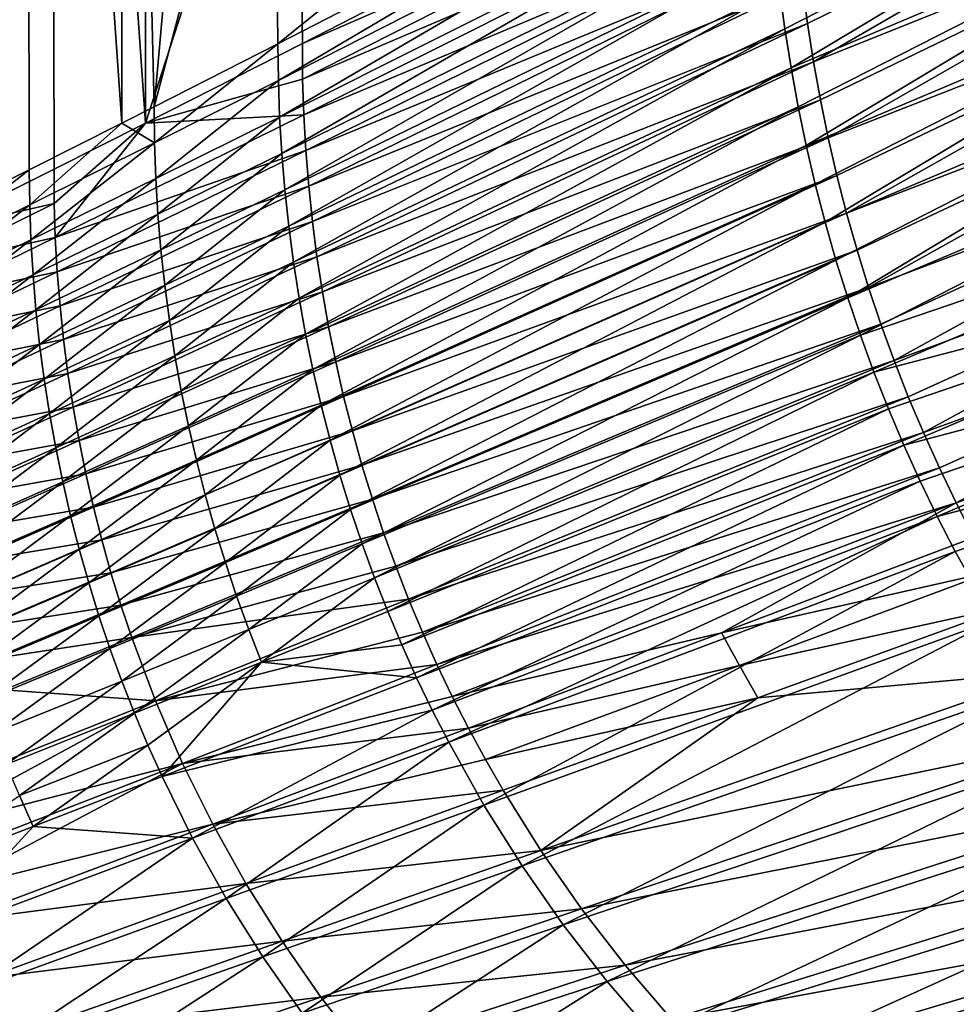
# Model space of a CAD drawing. Header units: metres. Extents: x -900 to 900, y -400 to 400.
# Tile 24 of 249: x -754 to -649, y -252 to -141. Entities that reach past the tile are written whole.
import ezdxf

# ---------------------------------------------------------------- set-up
doc = ezdxf.new("R2010")
doc.units = ezdxf.units.M

msp = doc.modelspace()

# ---------------------------------------------------------------- linework, layer by layer
at = {"layer": 'top'}
for points in [[(-753.495422, -0.734328, -191.655746), (-767.380737, -165.394821, -165.409515), (-781.700806, -0.734328, -138.667664)], [(-750.842468, -0.734328, -190.255051), (-779.059814, -0.734328, -137.244614), (-764.565918, -165.31218, -164.313034)], [(-753.495422, -0.734328, -191.655746), (-753.240601, -158.329086, -192.140335), (-767.380737, -165.394821, -165.409515)], [(-750.842468, -0.734328, -190.255051), (-764.565918, -165.31218, -164.313034), (-750.455872, -158.264175, -190.990326)], [(-742.870361, -0.734328, -211.955231), (-742.870422, -153.103928, -211.955048), (-753.495422, -0.734328, -191.655746)], [(-742.870422, -153.103928, -211.955048), (-753.240601, -158.329086, -192.140335), (-753.495422, -0.734328, -191.655746)], [(-740.209778, -0.734328, -210.569122), (-750.842468, -0.734328, -190.255051), (-740.209839, -153.103928, -210.568954)], [(-740.209839, -153.103928, -210.568954), (-750.842468, -0.734328, -190.255051), (-750.455872, -158.264175, -190.990326)], [(-739.236023, -151.263885, -218.942551), (-742.870422, -153.103928, -211.955048), (-742.870361, -0.734328, -211.955231)], [(-725.825378, -0.734328, -244.922424), (-739.236023, -151.263885, -218.942551), (-742.870361, -0.734328, -211.955231)], [(-723.216858, -100.644043, -243.568054), (-740.209778, -0.734328, -210.569122), (-740.209839, -153.103928, -210.568954)], [(-725.825378, -100.644043, -244.922424), (-739.236023, -151.263885, -218.942551), (-725.825378, -0.734328, -244.922424)], [(-740.209839, -153.103928, -210.568954), (-722.620789, -144.166611, -244.564392), (-723.216858, -100.644043, -243.568054)], [(-725.367249, -144.19957, -245.815536), (-739.236023, -151.263885, -218.942551), (-725.825378, -100.644043, -244.922424)], [(-671.30249, -100.644043, -351.877014), (-725.367249, -144.19957, -245.815536), (-725.825378, -100.644043, -244.922424)], [(-670.434082, -115.926102, -353.581329), (-725.367249, -144.19957, -245.815536), (-671.30249, -100.644043, -351.877014)], [(-722.620789, -144.166611, -244.564392), (-667.729553, -115.949875, -352.131775), (-723.216858, -100.644043, -243.568054)], [(-725.320801, -148.305405, -245.812531), (-725.367249, -144.19957, -245.815536), (-670.434082, -115.926102, -353.581329)], [(-725.320801, -148.305405, -245.812531), (-670.434082, -115.926102, -353.581329), (-670.383667, -120.376602, -353.576569)], [(-667.729553, -115.949875, -352.131775), (-722.620789, -144.166611, -244.564392), (-667.748901, -120.282845, -352.144684)], [(-669.113586, -138.109573, -353.578125), (-614.345459, -114.860573, -460.055634), (-668.52948, -142.512344, -353.583496)], [(-614.345459, -114.860573, -460.055634), (-667.83905, -146.897659, -353.59079), (-668.52948, -142.512344, -353.583496)], [(-614.345459, -114.860573, -460.055634), (-612.775635, -123.566879, -460.368866), (-667.83905, -146.897659, -353.59079)], [(-665.980164, -141.913452, -352.099426), (-611.619263, -115.12542, -458.653259), (-666.541565, -137.607285, -352.102966)], [(-611.619263, -115.12542, -458.653259), (-665.980164, -141.913452, -352.099426), (-665.315186, -146.204742, -352.098572)], [(-609.978149, -123.998863, -458.955475), (-611.619263, -115.12542, -458.653259), (-665.315186, -146.204742, -352.098572)], [(-725.177063, -152.405289, -245.81189), (-725.320801, -148.305405, -245.812531), (-670.383667, -120.376602, -353.576569)], [(-725.177063, -152.405289, -245.81189), (-670.383667, -120.376602, -353.576569), (-670.226379, -124.822845, -353.573914)], [(-722.620789, -144.166611, -244.564392), (-722.596619, -148.166397, -244.556442), (-667.748901, -120.282845, -352.144684)], [(-667.748901, -120.282845, -352.144684), (-722.596619, -148.166397, -244.556442), (-667.603149, -124.623314, -352.130127)], [(-612.775635, -123.566879, -460.368866), (-667.042786, -151.262909, -353.599945), (-667.83905, -146.897659, -353.59079)], [(-667.042786, -151.262909, -353.599945), (-612.775635, -123.566879, -460.368866), (-666.14093, -155.605484, -353.610962)], [(-612.775635, -123.566879, -460.368866), (-610.845642, -132.185837, -460.626404), (-666.14093, -155.605484, -353.610962)], [(-667.603149, -124.623314, -352.130127), (-722.596619, -148.166397, -244.556442), (-722.463989, -152.165344, -244.544098)], [(-667.35321, -128.959549, -352.118317), (-667.603149, -124.623314, -352.130127), (-722.463989, -152.165344, -244.544098)], [(-609.978149, -123.998863, -458.955475), (-665.315186, -146.204742, -352.098572), (-664.546814, -150.478912, -352.100403)], [(-663.67511, -154.733658, -352.104858), (-609.978149, -123.998863, -458.955475), (-664.546814, -150.478912, -352.100403)], [(-607.944824, -132.820221, -459.201874), (-609.978149, -123.998863, -458.955475), (-663.67511, -154.733658, -352.104858)], [(-724.936035, -156.496887, -245.813583), (-725.177063, -152.405289, -245.81189), (-670.226379, -124.822845, -353.573914)], [(-670.226379, -124.822845, -353.573914), (-669.962219, -129.262177, -353.573303), (-724.936035, -156.496887, -245.813583)], [(-667.35321, -128.959549, -352.118317), (-722.463989, -152.165344, -244.544098), (-722.236328, -156.159744, -244.534714)], [(-666.999268, -133.288513, -352.109253), (-667.35321, -128.959549, -352.118317), (-722.236328, -156.159744, -244.534714)], [(-669.962219, -129.262177, -353.573303), (-724.597717, -160.577805, -245.817535), (-724.936035, -156.496887, -245.813583)], [(-669.962219, -129.262177, -353.573303), (-669.591248, -133.691971, -353.574738), (-724.597717, -160.577805, -245.817535)], [(-666.14093, -155.605484, -353.610962), (-610.845642, -132.185837, -460.626404), (-665.134033, -159.922791, -353.62384)], [(-610.845642, -132.185837, -460.626404), (-664.022522, -164.21225, -353.638458), (-665.134033, -159.922791, -353.62384)], [(-610.845642, -132.185837, -460.626404), (-608.560303, -140.706741, -460.829681), (-664.022522, -164.21225, -353.638458)], [(-722.236328, -156.159744, -244.534714), (-721.91394, -160.145798, -244.528305), (-666.999268, -133.288513, -352.109253)], [(-721.91394, -160.145798, -244.528305), (-666.541565, -137.607285, -352.102966), (-666.999268, -133.288513, -352.109253)], [(-662.700256, -158.966599, -352.111877), (-607.944824, -132.820221, -459.201874), (-663.67511, -154.733658, -352.104858)], [(-607.944824, -132.820221, -459.201874), (-662.700256, -158.966599, -352.111877), (-661.622375, -163.175339, -352.12149)], [(-605.527222, -141.56691, -459.392853), (-607.944824, -132.820221, -459.201874), (-661.622375, -163.175339, -352.12149)], [(-669.591248, -133.691971, -353.574738), (-724.162231, -164.645721, -245.823715), (-724.597717, -160.577805, -245.817535)], [(-724.162231, -164.645721, -245.823715), (-669.591248, -133.691971, -353.574738), (-669.113586, -138.109573, -353.578125)], [(-666.541565, -137.607285, -352.102966), (-721.91394, -160.145798, -244.528305), (-721.497253, -164.119949, -244.524918)], [(-665.980164, -141.913452, -352.099426), (-666.541565, -137.607285, -352.102966), (-721.497253, -164.119949, -244.524918)], [(-723.629822, -168.698257, -245.832062), (-724.162231, -164.645721, -245.823715), (-669.113586, -138.109573, -353.578125)], [(-723.629822, -168.698257, -245.832062), (-669.113586, -138.109573, -353.578125), (-668.52948, -142.512344, -353.583496)], [(-608.560303, -140.706741, -460.829681), (-662.807068, -168.471298, -353.654846), (-664.022522, -164.21225, -353.638458)], [(-661.488281, -172.697403, -353.672974), (-662.807068, -168.471298, -353.654846), (-608.560303, -140.706741, -460.829681)], [(-605.9245, -149.118973, -460.97934), (-661.488281, -172.697403, -353.672974), (-608.560303, -140.706741, -460.829681)], [(-665.980164, -141.913452, -352.099426), (-721.497253, -164.119949, -244.524918), (-720.986328, -168.080078, -244.52446)], [(-665.315186, -146.204742, -352.098572), (-665.980164, -141.913452, -352.099426), (-720.986328, -168.080078, -244.52446)], [(-605.527222, -141.56691, -459.392853), (-661.622375, -163.175339, -352.12149), (-660.44165, -167.357452, -352.133636)], [(-659.158264, -171.510559, -352.148315), (-605.527222, -141.56691, -459.392853), (-660.44165, -167.357452, -352.133636)], [(-602.733521, -150.216125, -459.528778), (-605.527222, -141.56691, -459.392853), (-659.158264, -171.510559, -352.148315)], [(-723.00061, -172.733093, -245.842514), (-723.629822, -168.698257, -245.832062), (-668.52948, -142.512344, -353.583496)], [(-668.52948, -142.512344, -353.583496), (-667.83905, -146.897659, -353.59079), (-723.00061, -172.733093, -245.842514)], [(-722.596619, -148.166397, -244.556442), (-722.620789, -144.166611, -244.564392), (-740.209839, -153.103928, -210.568954)], [(-739.236023, -151.263885, -218.942551), (-725.367249, -144.19957, -245.815536), (-739.190369, -155.283661, -218.940125)], [(-739.190369, -155.283661, -218.940125), (-725.367249, -144.19957, -245.815536), (-725.320801, -148.305405, -245.812531)], [(-665.315186, -146.204742, -352.098572), (-720.986328, -168.080078, -244.52446), (-720.381226, -172.02446, -244.526901)], [(-664.546814, -150.478912, -352.100403), (-665.315186, -146.204742, -352.098572), (-720.381226, -172.02446, -244.526901)], [(-667.83905, -146.897659, -353.59079), (-722.274841, -176.747879, -245.855011), (-723.00061, -172.733093, -245.842514)], [(-667.83905, -146.897659, -353.59079), (-667.042786, -151.262909, -353.599945), (-722.274841, -176.747879, -245.855011)], [(-722.463989, -152.165344, -244.544098), (-722.596619, -148.166397, -244.556442), (-740.209839, -153.103928, -210.568954)], [(-739.049622, -159.297226, -218.940109), (-739.190369, -155.283661, -218.940125), (-725.320801, -148.305405, -245.812531)], [(-739.049622, -159.297226, -218.940109), (-725.320801, -148.305405, -245.812531), (-725.177063, -152.405289, -245.81189)], [(-660.066895, -176.888031, -353.692749), (-661.488281, -172.697403, -353.672974), (-605.9245, -149.118973, -460.97934)], [(-602.942749, -157.412018, -461.074799), (-660.066895, -176.888031, -353.692749), (-605.9245, -149.118973, -460.97934)], [(-739.190369, -155.283661, -218.940125), (-742.870422, -153.103928, -211.955048), (-739.236023, -151.263885, -218.942551)], [(-667.042786, -151.262909, -353.599945), (-721.453003, -180.740311, -245.869507), (-722.274841, -176.747879, -245.855011)], [(-721.453003, -180.740311, -245.869507), (-667.042786, -151.262909, -353.599945), (-666.14093, -155.605484, -353.610962)], [(-720.381226, -172.02446, -244.526901), (-719.681946, -175.951324, -244.53215), (-664.546814, -150.478912, -352.100403)], [(-719.681946, -175.951324, -244.53215), (-663.67511, -154.733658, -352.104858), (-664.546814, -150.478912, -352.100403)], [(-657.772339, -175.632248, -352.165497), (-602.733521, -150.216125, -459.528778), (-659.158264, -171.510559, -352.148315)], [(-602.733521, -150.216125, -459.528778), (-657.772339, -175.632248, -352.165497), (-656.284119, -179.720093, -352.185181)], [(-599.571777, -158.745132, -459.610016), (-602.733521, -150.216125, -459.528778), (-656.284119, -179.720093, -352.185181)], [(-722.236328, -156.159744, -244.534714), (-722.463989, -152.165344, -244.544098), (-750.32428, -165.927063, -190.971436)], [(-722.463989, -152.165344, -244.544098), (-740.209839, -153.103928, -210.568954), (-750.32428, -165.927063, -190.971436)], [(-753.195679, -162.262863, -192.138412), (-753.240601, -158.329086, -192.140335), (-742.870422, -153.103928, -211.955048)], [(-753.195679, -162.262863, -192.138412), (-742.870422, -153.103928, -211.955048), (-739.190369, -155.283661, -218.940125)], [(-740.209839, -153.103928, -210.568954), (-750.455872, -158.264175, -190.990326), (-750.451233, -162.098068, -190.982849)], [(-750.32428, -165.927063, -190.971436), (-740.209839, -153.103928, -210.568954), (-750.451233, -162.098068, -190.982849)], [(-738.813782, -163.302338, -218.942474), (-739.049622, -159.297226, -218.940109), (-725.177063, -152.405289, -245.81189)], [(-738.813782, -163.302338, -218.942474), (-725.177063, -152.405289, -245.81189), (-724.936035, -156.496887, -245.813583)], [(-753.057678, -166.19043, -192.138809), (-753.195679, -162.262863, -192.138412), (-739.190369, -155.283661, -218.940125)], [(-753.057678, -166.19043, -192.138809), (-739.190369, -155.283661, -218.940125), (-739.049622, -159.297226, -218.940109)], [(-720.5354, -184.708069, -245.885956), (-721.453003, -180.740311, -245.869507), (-666.14093, -155.605484, -353.610962)], [(-720.5354, -184.708069, -245.885956), (-666.14093, -155.605484, -353.610962), (-665.134033, -159.922791, -353.62384)], [(-663.67511, -154.733658, -352.104858), (-719.681946, -175.951324, -244.53215), (-718.888611, -179.858902, -244.540146)], [(-662.700256, -158.966599, -352.111877), (-663.67511, -154.733658, -352.104858), (-718.888611, -179.858902, -244.540146)], [(-750.32428, -165.927063, -190.971436), (-750.106323, -169.751541, -190.962906), (-722.236328, -156.159744, -244.534714)], [(-750.106323, -169.751541, -190.962906), (-721.91394, -160.145798, -244.528305), (-722.236328, -156.159744, -244.534714)], [(-738.482849, -167.296661, -218.947128), (-738.813782, -163.302338, -218.942474), (-724.936035, -156.496887, -245.813583)], [(-724.936035, -156.496887, -245.813583), (-724.597717, -160.577805, -245.817535), (-738.482849, -167.296661, -218.947128)], [(-658.54364, -181.040695, -353.714203), (-660.066895, -176.888031, -353.692749), (-602.942749, -157.412018, -461.074799)], [(-599.619751, -165.575348, -461.115479), (-658.54364, -181.040695, -353.714203), (-602.942749, -157.412018, -461.074799)], [(-767.336548, -169.242737, -165.407898), (-767.380737, -165.394821, -165.409515), (-753.240601, -158.329086, -192.140335)], [(-767.336548, -169.242737, -165.407898), (-753.240601, -158.329086, -192.140335), (-753.195679, -162.262863, -192.138412)], [(-750.451233, -162.098068, -190.982849), (-750.455872, -158.264175, -190.990326), (-764.565918, -165.31218, -164.313034)], [(-662.700256, -158.966599, -352.111877), (-718.888611, -179.858902, -244.540146), (-718.001282, -183.745102, -244.550842)], [(-661.622375, -163.175339, -352.12149), (-662.700256, -158.966599, -352.111877), (-718.001282, -183.745102, -244.550842)], [(-599.571777, -158.745132, -459.610016), (-656.284119, -179.720093, -352.185181), (-654.693665, -183.771713, -352.207306)], [(-653.001404, -187.784653, -352.231842), (-599.571777, -158.745132, -459.610016), (-654.693665, -183.771713, -352.207306)], [(-596.050171, -167.131149, -459.636993), (-599.571777, -158.745132, -459.610016), (-653.001404, -187.784653, -352.231842)], [(-752.826599, -170.109528, -192.141479), (-753.057678, -166.19043, -192.138809), (-739.049622, -159.297226, -218.940109)], [(-752.826599, -170.109528, -192.141479), (-739.049622, -159.297226, -218.940109), (-738.813782, -163.302338, -218.942474)], [(-719.522461, -188.648865, -245.904282), (-720.5354, -184.708069, -245.885956), (-665.134033, -159.922791, -353.62384)], [(-665.134033, -159.922791, -353.62384), (-664.022522, -164.21225, -353.638458), (-719.522461, -188.648865, -245.904282)], [(-721.91394, -160.145798, -244.528305), (-750.106323, -169.751541, -190.962906), (-749.797729, -173.567612, -190.95726)], [(-721.497253, -164.119949, -244.524918), (-721.91394, -160.145798, -244.528305), (-749.797729, -173.567612, -190.95726)], [(-724.597717, -160.577805, -245.817535), (-738.057007, -171.277924, -218.954025), (-738.482849, -167.296661, -218.947128)], [(-724.597717, -160.577805, -245.817535), (-724.162231, -164.645721, -245.823715), (-738.057007, -171.277924, -218.954025)], [(-767.201111, -173.084579, -165.408386), (-767.336548, -169.242737, -165.407898), (-753.195679, -162.262863, -192.138412)], [(-767.201111, -173.084579, -165.408386), (-753.195679, -162.262863, -192.138412), (-753.057678, -166.19043, -192.138809)], [(-764.553406, -169.062027, -164.291183), (-750.451233, -162.098068, -190.982849), (-764.565918, -165.31218, -164.313034)], [(-750.32428, -165.927063, -190.971436), (-750.451233, -162.098068, -190.982849), (-764.553406, -169.062027, -164.291183)], [(-752.502502, -174.017914, -192.146332), (-752.826599, -170.109528, -192.141479), (-738.813782, -163.302338, -218.942474)], [(-752.502502, -174.017914, -192.146332), (-738.813782, -163.302338, -218.942474), (-738.482849, -167.296661, -218.947128)], [(-661.622375, -163.175339, -352.12149), (-718.001282, -183.745102, -244.550842), (-717.020203, -187.607742, -244.564194)], [(-660.44165, -167.357452, -352.133636), (-661.622375, -163.175339, -352.12149), (-717.020203, -187.607742, -244.564194)], [(-721.497253, -164.119949, -244.524918), (-749.797729, -173.567612, -190.95726), (-749.398865, -177.371704, -190.954529)], [(-720.986328, -168.080078, -244.52446), (-721.497253, -164.119949, -244.524918), (-749.398865, -177.371704, -190.954529)], [(-664.022522, -164.21225, -353.638458), (-718.414795, -192.560394, -245.924454), (-719.522461, -188.648865, -245.904282)], [(-662.807068, -168.471298, -353.654846), (-718.414795, -192.560394, -245.924454), (-664.022522, -164.21225, -353.638458)], [(-724.162231, -164.645721, -245.823715), (-737.536316, -175.243851, -218.963104), (-738.057007, -171.277924, -218.954025)], [(-737.536316, -175.243851, -218.963104), (-724.162231, -164.645721, -245.823715), (-723.629822, -168.698257, -245.832062)], [(-656.919434, -185.152908, -353.737244), (-658.54364, -181.040695, -353.714203), (-599.619751, -165.575348, -461.115479)], [(-655.19519, -189.222229, -353.761902), (-656.919434, -185.152908, -353.737244), (-599.619751, -165.575348, -461.115479)], [(-599.619751, -165.575348, -461.115479), (-595.959412, -173.598099, -461.100769), (-655.19519, -189.222229, -353.761902)], [(-766.974426, -176.918167, -165.410919), (-767.201111, -173.084579, -165.408386), (-753.057678, -166.19043, -192.138809)], [(-766.974426, -176.918167, -165.410919), (-753.057678, -166.19043, -192.138809), (-752.826599, -170.109528, -192.141479)], [(-764.428955, -172.806335, -164.280121), (-750.32428, -165.927063, -190.971436), (-764.553406, -169.062027, -164.291183)], [(-750.106323, -169.751541, -190.962906), (-750.32428, -165.927063, -190.971436), (-764.428955, -172.806335, -164.280121)], [(-752.085449, -177.913376, -192.15332), (-752.502502, -174.017914, -192.146332), (-738.482849, -167.296661, -218.947128)], [(-738.482849, -167.296661, -218.947128), (-738.057007, -171.277924, -218.954025), (-752.085449, -177.913376, -192.15332)], [(-717.020203, -187.607742, -244.564194), (-715.945435, -191.444687, -244.580185), (-660.44165, -167.357452, -352.133636)], [(-715.945435, -191.444687, -244.580185), (-659.158264, -171.510559, -352.148315), (-660.44165, -167.357452, -352.133636)], [(-651.208374, -191.756424, -352.25882), (-596.050171, -167.131149, -459.636993), (-653.001404, -187.784653, -352.231842)], [(-649.31604, -195.684418, -352.288177), (-596.050171, -167.131149, -459.636993), (-651.208374, -191.756424, -352.25882)], [(-592.176758, -175.35141, -459.610077), (-596.050171, -167.131149, -459.636993), (-649.31604, -195.684418, -352.288177)], [(-720.986328, -168.080078, -244.52446), (-749.398865, -177.371704, -190.954529), (-748.909851, -181.161789, -190.954666)], [(-720.381226, -172.02446, -244.526901), (-720.986328, -168.080078, -244.52446), (-748.909851, -181.161789, -190.954666)], [(-736.921082, -179.192169, -218.974304), (-737.536316, -175.243851, -218.963104), (-723.629822, -168.698257, -245.832062)], [(-736.921082, -179.192169, -218.974304), (-723.629822, -168.698257, -245.832062), (-723.00061, -172.733093, -245.842514)], [(-717.212952, -196.440414, -245.946396), (-718.414795, -192.560394, -245.924454), (-662.807068, -168.471298, -353.654846)], [(-717.212952, -196.440414, -245.946396), (-662.807068, -168.471298, -353.654846), (-661.488281, -172.697403, -353.672974)], [(-764.215393, -176.546249, -164.271805), (-750.106323, -169.751541, -190.962906), (-764.428955, -172.806335, -164.280121)], [(-749.797729, -173.567612, -190.95726), (-750.106323, -169.751541, -190.962906), (-764.215393, -176.546249, -164.271805)], [(-766.656616, -180.741318, -165.415436), (-766.974426, -176.918167, -165.410919), (-752.826599, -170.109528, -192.141479)], [(-766.656616, -180.741318, -165.415436), (-752.826599, -170.109528, -192.141479), (-752.502502, -174.017914, -192.146332)], [(-738.057007, -171.277924, -218.954025), (-751.575623, -181.793701, -192.162399), (-752.085449, -177.913376, -192.15332)], [(-738.057007, -171.277924, -218.954025), (-737.536316, -175.243851, -218.963104), (-751.575623, -181.793701, -192.162399)], [(-748.909851, -181.161789, -190.954666), (-748.330811, -184.93631, -190.957565), (-720.381226, -172.02446, -244.526901)], [(-748.330811, -184.93631, -190.957565), (-719.681946, -175.951324, -244.53215), (-720.381226, -172.02446, -244.526901)], [(-659.158264, -171.510559, -352.148315), (-715.945435, -191.444687, -244.580185), (-714.7771, -195.253738, -244.59874)], [(-657.772339, -175.632248, -352.165497), (-659.158264, -171.510559, -352.148315), (-714.7771, -195.253738, -244.59874)], [(-736.211487, -183.12059, -218.987564), (-736.921082, -179.192169, -218.974304), (-723.00061, -172.733093, -245.842514)], [(-723.00061, -172.733093, -245.842514), (-722.274841, -176.747879, -245.855011), (-736.211487, -183.12059, -218.987564)], [(-715.917542, -200.286667, -245.970047), (-717.212952, -196.440414, -245.946396), (-661.488281, -172.697403, -353.672974)], [(-661.488281, -172.697403, -353.672974), (-660.066895, -176.888031, -353.692749), (-715.917542, -200.286667, -245.970047)], [(-766.247742, -184.551849, -165.42189), (-766.656616, -180.741318, -165.415436), (-752.502502, -174.017914, -192.146332)], [(-766.247742, -184.551849, -165.42189), (-752.502502, -174.017914, -192.146332), (-752.085449, -177.913376, -192.15332)], [(-763.913025, -180.277954, -164.266235), (-749.797729, -173.567612, -190.95726), (-764.215393, -176.546249, -164.271805)], [(-749.398865, -177.371704, -190.954529), (-749.797729, -173.567612, -190.95726), (-763.913025, -180.277954, -164.266235)], [(-595.959412, -173.598099, -461.100769), (-653.371765, -193.246201, -353.788055), (-655.19519, -189.222229, -353.761902)], [(-653.371765, -193.246201, -353.788055), (-595.959412, -173.598099, -461.100769), (-651.450317, -197.222443, -353.815735)], [(-595.959412, -173.598099, -461.100769), (-591.965454, -181.469208, -461.03009), (-651.450317, -197.222443, -353.815735)], [(-737.536316, -175.243851, -218.963104), (-750.973328, -185.656647, -192.173492), (-751.575623, -181.793701, -192.162399)], [(-750.973328, -185.656647, -192.173492), (-737.536316, -175.243851, -218.963104), (-736.921082, -179.192169, -218.974304)], [(-647.325806, -199.566086, -352.319885), (-592.176758, -175.35141, -459.610077), (-649.31604, -195.684418, -352.288177)], [(-719.681946, -175.951324, -244.53215), (-748.330811, -184.93631, -190.957565), (-747.661743, -188.69368, -190.963181)], [(-718.888611, -179.858902, -244.540146), (-719.681946, -175.951324, -244.53215), (-747.661743, -188.69368, -190.963181)], [(-657.772339, -175.632248, -352.165497), (-714.7771, -195.253738, -244.59874), (-713.515442, -199.032745, -244.619843)], [(-656.284119, -179.720093, -352.185181), (-657.772339, -175.632248, -352.165497), (-713.515442, -199.032745, -244.619843)], [(-763.522217, -183.997971, -164.263428), (-749.398865, -177.371704, -190.954529), (-763.913025, -180.277954, -164.266235)], [(-748.909851, -181.161789, -190.954666), (-749.398865, -177.371704, -190.954529), (-763.522217, -183.997971, -164.263428)], [(-722.274841, -176.747879, -245.855011), (-735.40802, -187.026871, -219.002823), (-736.211487, -183.12059, -218.987564)], [(-722.274841, -176.747879, -245.855011), (-721.453003, -180.740311, -245.869507), (-735.40802, -187.026871, -219.002823)], [(-660.066895, -176.888031, -353.692749), (-714.529236, -204.096909, -245.995377), (-715.917542, -200.286667, -245.970047)], [(-660.066895, -176.888031, -353.692749), (-658.54364, -181.040695, -353.714203), (-714.529236, -204.096909, -245.995377)], [(-765.747986, -188.34758, -165.430237), (-766.247742, -184.551849, -165.42189), (-752.085449, -177.913376, -192.15332)], [(-752.085449, -177.913376, -192.15332), (-751.575623, -181.793701, -192.162399), (-765.747986, -188.34758, -165.430237)], [(-750.278748, -189.500015, -192.186554), (-750.973328, -185.656647, -192.173492), (-736.921082, -179.192169, -218.974304)], [(-750.278748, -189.500015, -192.186554), (-736.921082, -179.192169, -218.974304), (-736.211487, -183.12059, -218.987564)], [(-718.888611, -179.858902, -244.540146), (-747.661743, -188.69368, -190.963181), (-746.90271, -192.432251, -190.971405)], [(-718.001282, -183.745102, -244.550842), (-718.888611, -179.858902, -244.540146), (-746.90271, -192.432251, -190.971405)], [(-656.284119, -179.720093, -352.185181), (-713.515442, -199.032745, -244.619843), (-712.160461, -202.779526, -244.643433)], [(-654.693665, -183.771713, -352.207306), (-656.284119, -179.720093, -352.185181), (-712.160461, -202.779526, -244.643433)], [(-721.453003, -180.740311, -245.869507), (-734.510925, -190.908783, -219.02002), (-735.40802, -187.026871, -219.002823)], [(-734.510925, -190.908783, -219.02002), (-721.453003, -180.740311, -245.869507), (-720.5354, -184.708069, -245.885956)], [(-658.54364, -181.040695, -353.714203), (-713.048767, -207.868958, -246.022308), (-714.529236, -204.096909, -245.995377)], [(-658.54364, -181.040695, -353.714203), (-656.919434, -185.152908, -353.737244), (-713.048767, -207.868958, -246.022308)], [(-751.575623, -181.793701, -192.162399), (-765.157654, -192.126373, -165.440414), (-765.747986, -188.34758, -165.430237)], [(-751.575623, -181.793701, -192.162399), (-750.973328, -185.656647, -192.173492), (-765.157654, -192.126373, -165.440414)], [(-763.043152, -187.70433, -164.263336), (-748.909851, -181.161789, -190.954666), (-763.522217, -183.997971, -164.263428)], [(-748.330811, -184.93631, -190.957565), (-748.909851, -181.161789, -190.954666), (-763.043152, -187.70433, -164.263336)], [(-651.450317, -197.222443, -353.815735), (-591.965454, -181.469208, -461.03009), (-649.431885, -201.14859, -353.844879)], [(-591.965454, -181.469208, -461.03009), (-645.108704, -208.841248, -353.90744), (-649.431885, -201.14859, -353.844879)], [(-749.492249, -193.321609, -192.201508), (-750.278748, -189.500015, -192.186554), (-736.211487, -183.12059, -218.987564)], [(-736.211487, -183.12059, -218.987564), (-735.40802, -187.026871, -219.002823), (-749.492249, -193.321609, -192.201508)], [(-718.001282, -183.745102, -244.550842), (-746.90271, -192.432251, -190.971405), (-746.053833, -196.15007, -190.982224)], [(-717.020203, -187.607742, -244.564194), (-718.001282, -183.745102, -244.550842), (-746.053833, -196.15007, -190.982224)], [(-654.693665, -183.771713, -352.207306), (-712.160461, -202.779526, -244.643433), (-710.712463, -206.491928, -244.669479)], [(-654.693665, -183.771713, -352.207306), (-710.712463, -206.491928, -244.669479), (-653.001404, -187.784653, -352.231842)], [(-762.475891, -191.395477, -164.265884), (-748.330811, -184.93631, -190.957565), (-763.043152, -187.70433, -164.263336)], [(-747.661743, -188.69368, -190.963181), (-748.330811, -184.93631, -190.957565), (-762.475891, -191.395477, -164.265884)], [(-733.520752, -194.764053, -219.039108), (-734.510925, -190.908783, -219.02002), (-720.5354, -184.708069, -245.885956)], [(-733.520752, -194.764053, -219.039108), (-720.5354, -184.708069, -245.885956), (-719.522461, -188.648865, -245.904282)], [(-656.919434, -185.152908, -353.737244), (-711.477051, -211.600601, -246.050797), (-713.048767, -207.868958, -246.022308)], [(-711.477051, -211.600601, -246.050797), (-656.919434, -185.152908, -353.737244), (-655.19519, -189.222229, -353.761902)], [(-750.973328, -185.656647, -192.173492), (-764.476929, -195.886047, -165.452347), (-765.157654, -192.126373, -165.440414)], [(-764.476929, -195.886047, -165.452347), (-750.973328, -185.656647, -192.173492), (-750.278748, -189.500015, -192.186554)], [(-735.40802, -187.026871, -219.002823), (-748.614258, -197.119247, -192.218307), (-749.492249, -193.321609, -192.201508)], [(-735.40802, -187.026871, -219.002823), (-734.510925, -190.908783, -219.02002), (-748.614258, -197.119247, -192.218307)], [(-746.053833, -196.15007, -190.982224), (-745.115295, -199.845078, -190.995575), (-717.020203, -187.607742, -244.564194)], [(-745.115295, -199.845078, -190.995575), (-715.945435, -191.444687, -244.580185), (-717.020203, -187.607742, -244.564194)], [(-761.820435, -195.069885, -164.270996), (-747.661743, -188.69368, -190.963181), (-762.475891, -191.395477, -164.265884)], [(-746.90271, -192.432251, -190.971405), (-747.661743, -188.69368, -190.963181), (-761.820435, -195.069885, -164.270996)], [(-732.437988, -198.5905, -219.059998), (-733.520752, -194.764053, -219.039108), (-719.522461, -188.648865, -245.904282)], [(-719.522461, -188.648865, -245.904282), (-718.414795, -192.560394, -245.924454), (-732.437988, -198.5905, -219.059998)], [(-653.001404, -187.784653, -352.231842), (-710.712463, -206.491928, -244.669479), (-709.17157, -210.16777, -244.697937)], [(-651.208374, -191.756424, -352.25882), (-653.001404, -187.784653, -352.231842), (-709.17157, -210.16777, -244.697937)], [(-763.706238, -199.624466, -165.466003), (-764.476929, -195.886047, -165.452347), (-750.278748, -189.500015, -192.186554)], [(-763.706238, -199.624466, -165.466003), (-750.278748, -189.500015, -192.186554), (-749.492249, -193.321609, -192.201508)], [(-709.814819, -215.289703, -246.08078), (-711.477051, -211.600601, -246.050797), (-655.19519, -189.222229, -353.761902)], [(-655.19519, -189.222229, -353.761902), (-653.371765, -193.246201, -353.788055), (-709.814819, -215.289703, -246.08078)], [(-734.510925, -190.908783, -219.02002), (-747.645203, -200.890762, -192.236877), (-748.614258, -197.119247, -192.218307)], [(-747.645203, -200.890762, -192.236877), (-734.510925, -190.908783, -219.02002), (-733.520752, -194.764053, -219.039108)], [(-715.945435, -191.444687, -244.580185), (-745.115295, -199.845078, -190.995575), (-744.087219, -203.515213, -191.011414)], [(-714.7771, -195.253738, -244.59874), (-715.945435, -191.444687, -244.580185), (-744.087219, -203.515213, -191.011414)], [(-707.53894, -213.804764, -244.72876), (-651.208374, -191.756424, -352.25882), (-709.17157, -210.16777, -244.697937)], [(-707.53894, -213.804764, -244.72876), (-649.31604, -195.684418, -352.288177), (-651.208374, -191.756424, -352.25882)], [(-761.076904, -198.725937, -164.27861), (-746.90271, -192.432251, -190.971405), (-761.820435, -195.069885, -164.270996)], [(-746.053833, -196.15007, -190.982224), (-746.90271, -192.432251, -190.971405), (-761.076904, -198.725937, -164.27861)], [(-718.414795, -192.560394, -245.924454), (-731.263184, -202.385895, -219.082657), (-732.437988, -198.5905, -219.059998)], [(-718.414795, -192.560394, -245.924454), (-717.212952, -196.440414, -245.946396), (-731.263184, -202.385895, -219.082657)], [(-653.371765, -193.246201, -353.788055), (-708.06311, -218.934097, -246.112213), (-709.814819, -215.289703, -246.08078)], [(-708.06311, -218.934097, -246.112213), (-653.371765, -193.246201, -353.788055), (-651.450317, -197.222443, -353.815735)], [(-762.845886, -203.339478, -165.481339), (-763.706238, -199.624466, -165.466003), (-749.492249, -193.321609, -192.201508)], [(-749.492249, -193.321609, -192.201508), (-748.614258, -197.119247, -192.218307), (-762.845886, -203.339478, -165.481339)], [(-746.585571, -204.633957, -192.257172), (-747.645203, -200.890762, -192.236877), (-733.520752, -194.764053, -219.039108)], [(-746.585571, -204.633957, -192.257172), (-733.520752, -194.764053, -219.039108), (-732.437988, -198.5905, -219.059998)], [(-714.7771, -195.253738, -244.59874), (-744.087219, -203.515213, -191.011414), (-742.969788, -207.158417, -191.029678)], [(-713.515442, -199.032745, -244.619843), (-714.7771, -195.253738, -244.59874), (-742.969788, -207.158417, -191.029678)], [(-760.245483, -202.361725, -164.288651), (-746.053833, -196.15007, -190.982224), (-761.076904, -198.725937, -164.27861)], [(-745.115295, -199.845078, -190.995575), (-746.053833, -196.15007, -190.982224), (-760.245483, -202.361725, -164.288651)], [(-717.212952, -196.440414, -245.946396), (-729.996948, -206.148071, -219.10701), (-731.263184, -202.385895, -219.082657)], [(-729.996948, -206.148071, -219.10701), (-717.212952, -196.440414, -245.946396), (-715.917542, -200.286667, -245.970047)], [(-705.815674, -217.400665, -244.761902), (-649.31604, -195.684418, -352.288177), (-707.53894, -213.804764, -244.72876)], [(-675.617737, -210.249283, -298.532288), (-649.31604, -195.684418, -352.288177), (-705.815674, -217.400665, -244.761902)], [(-647.325806, -199.566086, -352.319885), (-649.31604, -195.684418, -352.288177), (-675.617737, -210.249283, -298.532288)], [(-748.614258, -197.119247, -192.218307), (-761.896423, -207.028992, -165.49826), (-762.845886, -203.339478, -165.481339)], [(-748.614258, -197.119247, -192.218307), (-747.645203, -200.890762, -192.236877), (-761.896423, -207.028992, -165.49826)], [(-706.222778, -222.531693, -246.14502), (-708.06311, -218.934097, -246.112213), (-651.450317, -197.222443, -353.815735)], [(-706.222778, -222.531693, -246.14502), (-651.450317, -197.222443, -353.815735), (-649.431885, -201.14859, -353.844879)], [(-745.435974, -208.346725, -192.279129), (-746.585571, -204.633957, -192.257172), (-732.437988, -198.5905, -219.059998)], [(-732.437988, -198.5905, -219.059998), (-731.263184, -202.385895, -219.082657), (-745.435974, -208.346725, -192.279129)], [(-759.326294, -205.97522, -164.301086), (-745.115295, -199.845078, -190.995575), (-760.245483, -202.361725, -164.288651)], [(-744.087219, -203.515213, -191.011414), (-745.115295, -199.845078, -190.995575), (-759.326294, -205.97522, -164.301086)], [(-713.515442, -199.032745, -244.619843), (-742.969788, -207.158417, -191.029678), (-741.763123, -210.772614, -191.050339)], [(-712.160461, -202.779526, -244.643433), (-713.515442, -199.032745, -244.619843), (-741.763123, -210.772614, -191.050339)], [(-645.239136, -203.398865, -352.353912), (-647.325806, -199.566086, -352.319885), (-675.617737, -210.249283, -298.532288)], [(-747.645203, -200.890762, -192.236877), (-760.858337, -210.690857, -165.516739), (-761.896423, -207.028992, -165.49826)], [(-760.858337, -210.690857, -165.516739), (-747.645203, -200.890762, -192.236877), (-746.585571, -204.633957, -192.257172)], [(-728.639954, -209.874863, -219.133011), (-729.996948, -206.148071, -219.10701), (-715.917542, -200.286667, -245.970047)], [(-715.917542, -200.286667, -245.970047), (-714.529236, -204.096909, -245.995377), (-728.639954, -209.874863, -219.133011)], [(-702.28064, -229.57811, -246.214554), (-706.222778, -222.531693, -246.14502), (-649.431885, -201.14859, -353.844879)], [(-649.431885, -201.14859, -353.844879), (-645.108704, -208.841248, -353.90744), (-702.28064, -229.57811, -246.214554)], [(-731.263184, -202.385895, -219.082657), (-744.19696, -212.026917, -192.302689), (-745.435974, -208.346725, -192.279129)], [(-731.263184, -202.385895, -219.082657), (-729.996948, -206.148071, -219.10701), (-744.19696, -212.026917, -192.302689)], [(-712.160461, -202.779526, -244.643433), (-741.763123, -210.772614, -191.050339), (-710.712463, -206.491928, -244.669479)], [(-758.319458, -209.564438, -164.315857), (-744.087219, -203.515213, -191.011414), (-759.326294, -205.97522, -164.301086)], [(-742.969788, -207.158417, -191.029678), (-744.087219, -203.515213, -191.011414), (-758.319458, -209.564438, -164.315857)], [(-714.529236, -204.096909, -245.995377), (-727.192932, -213.564102, -219.160568), (-728.639954, -209.874863, -219.133011)], [(-714.529236, -204.096909, -245.995377), (-713.048767, -207.868958, -246.022308), (-727.192932, -213.564102, -219.160568)], [(-645.239136, -203.398865, -352.353912), (-675.617737, -210.249283, -298.532288), (-673.625793, -213.917831, -298.568787)], [(-643.057434, -207.180191, -352.390259), (-645.239136, -203.398865, -352.353912), (-673.625793, -213.917831, -298.568787)], [(-759.732117, -214.322998, -165.536728), (-760.858337, -210.690857, -165.516739), (-746.585571, -204.633957, -192.257172)], [(-759.732117, -214.322998, -165.536728), (-746.585571, -204.633957, -192.257172), (-745.435974, -208.346725, -192.279129)], [(-729.996948, -206.148071, -219.10701), (-742.869202, -215.672409, -192.327774), (-744.19696, -212.026917, -192.302689)], [(-742.869202, -215.672409, -192.327774), (-729.996948, -206.148071, -219.10701), (-728.639954, -209.874863, -219.133011)], [(-710.712463, -206.491928, -244.669479), (-741.763123, -210.772614, -191.050339), (-739.082764, -217.905823, -191.098648)], [(-709.17157, -210.16777, -244.697937), (-710.712463, -206.491928, -244.669479), (-739.082764, -217.905823, -191.098648)], [(-757.22522, -213.12735, -164.332932), (-742.969788, -207.158417, -191.029678), (-758.319458, -209.564438, -164.315857)], [(-741.763123, -210.772614, -191.050339), (-742.969788, -207.158417, -191.029678), (-757.22522, -213.12735, -164.332932)], [(-643.057434, -207.180191, -352.390259), (-673.625793, -213.917831, -298.568787), (-671.542908, -217.536606, -298.607544)], [(-638.414551, -214.578186, -352.469788), (-643.057434, -207.180191, -352.390259), (-671.542908, -217.536606, -298.607544)], [(-758.518372, -217.923325, -165.558151), (-759.732117, -214.322998, -165.536728), (-745.435974, -208.346725, -192.279129)], [(-745.435974, -208.346725, -192.279129), (-744.19696, -212.026917, -192.302689), (-758.518372, -217.923325, -165.558151)], [(-713.048767, -207.868958, -246.022308), (-711.477051, -211.600601, -246.050797), (-727.192932, -213.564102, -219.160568)], [(-645.108704, -208.841248, -353.90744), (-697.997192, -236.412643, -246.288925), (-702.28064, -229.57811, -246.214554)], [(-645.108704, -208.841248, -353.90744), (-640.412292, -216.305832, -353.975433), (-697.997192, -236.412643, -246.288925)], [(-756.04364, -216.661957, -164.352264), (-741.763123, -210.772614, -191.050339), (-757.22522, -213.12735, -164.332932)], [(-739.082764, -217.905823, -191.098648), (-741.763123, -210.772614, -191.050339), (-756.04364, -216.661957, -164.352264)], [(-741.45343, -219.281143, -192.354355), (-742.869202, -215.672409, -192.327774), (-728.639954, -209.874863, -219.133011)], [(-728.639954, -209.874863, -219.133011), (-727.192932, -213.564102, -219.160568), (-741.45343, -219.281143, -192.354355)], [(-709.17157, -210.16777, -244.697937), (-739.082764, -217.905823, -191.098648), (-707.53894, -213.804764, -244.72876)], [(-675.617737, -210.249283, -298.532288), (-705.815674, -217.400665, -244.761902), (-704.003174, -220.95314, -244.797333)], [(-673.625793, -213.917831, -298.568787), (-675.617737, -210.249283, -298.532288), (-704.003174, -220.95314, -244.797333)], [(-744.19696, -212.026917, -192.302689), (-757.217834, -221.489792, -165.580963), (-758.518372, -217.923325, -165.558151)], [(-742.869202, -215.672409, -192.327774), (-757.217834, -221.489792, -165.580963), (-744.19696, -212.026917, -192.302689)], [(-727.192932, -213.564102, -219.160568), (-711.477051, -211.600601, -246.050797), (-709.814819, -215.289703, -246.08078)], [(-727.192932, -213.564102, -219.160568), (-739.950439, -222.851028, -192.382339), (-741.45343, -219.281143, -192.354355)], [(-739.950439, -222.851028, -192.382339), (-727.192932, -213.564102, -219.160568), (-738.361023, -226.380005, -192.411697)], [(-739.082764, -217.905823, -191.098648), (-736.048462, -224.898224, -191.15596), (-707.53894, -213.804764, -244.72876)], [(-738.361023, -226.380005, -192.411697), (-727.192932, -213.564102, -219.160568), (-709.814819, -215.289703, -246.08078)], [(-736.048462, -224.898224, -191.15596), (-705.815674, -217.400665, -244.761902), (-707.53894, -213.804764, -244.72876)], [(-673.625793, -213.917831, -298.568787), (-704.003174, -220.95314, -244.797333), (-702.102661, -224.459915, -244.834991)], [(-671.542908, -217.536606, -298.607544), (-673.625793, -213.917831, -298.568787), (-702.102661, -224.459915, -244.834991)], [(-709.814819, -215.289703, -246.08078), (-708.06311, -218.934097, -246.112213), (-738.361023, -226.380005, -192.411697)], [(-633.408447, -221.739563, -352.558228), (-638.414551, -214.578186, -352.469788), (-695.88562, -234.683182, -244.960876)], [(-638.414551, -214.578186, -352.469788), (-671.542908, -217.536606, -298.607544), (-695.88562, -234.683182, -244.960876)], [(-755.831177, -225.02034, -165.605103), (-757.217834, -221.489792, -165.580963), (-742.869202, -215.672409, -192.327774)], [(-741.45343, -219.281143, -192.354355), (-755.831177, -225.02034, -165.605103), (-742.869202, -215.672409, -192.327774)], [(-640.412292, -216.305832, -353.975433), (-693.382202, -243.019455, -246.367691), (-697.997192, -236.412643, -246.288925)], [(-640.412292, -216.305832, -353.975433), (-635.353455, -223.524597, -354.048553), (-693.382202, -243.019455, -246.367691)], [(-767.870911, -229.390762, -137.761261), (-739.082764, -217.905823, -191.098648), (-756.04364, -216.661957, -164.352264)], [(-704.003174, -220.95314, -244.797333), (-705.815674, -217.400665, -244.761902), (-736.048462, -224.898224, -191.15596)], [(-671.542908, -217.536606, -298.607544), (-702.102661, -224.459915, -244.834991), (-700.115417, -227.918716, -244.874832)], [(-695.88562, -234.683182, -244.960876), (-671.542908, -217.536606, -298.607544), (-700.115417, -227.918716, -244.874832)], [(-766.457336, -232.753494, -137.784241), (-739.082764, -217.905823, -191.098648), (-767.870911, -229.390762, -137.761261)], [(-739.082764, -217.905823, -191.098648), (-766.457336, -232.753494, -137.784241), (-736.048462, -224.898224, -191.15596)], [(-741.45343, -219.281143, -192.354355), (-754.359192, -228.512939, -165.630524), (-755.831177, -225.02034, -165.605103)], [(-739.950439, -222.851028, -192.382339), (-754.359192, -228.512939, -165.630524), (-741.45343, -219.281143, -192.354355)], [(-708.06311, -218.934097, -246.112213), (-734.926575, -233.30719, -192.474213), (-738.361023, -226.380005, -192.411697)], [(-734.926575, -233.30719, -192.474213), (-708.06311, -218.934097, -246.112213), (-706.222778, -222.531693, -246.14502)], [(-732.668335, -231.73262, -191.221878), (-704.003174, -220.95314, -244.797333), (-736.048462, -224.898224, -191.15596)], [(-702.102661, -224.459915, -244.834991), (-704.003174, -220.95314, -244.797333), (-732.668335, -231.73262, -191.221878)], [(-633.408447, -221.739563, -352.558228), (-695.88562, -234.683182, -244.960876), (-691.323975, -241.228241, -245.05513)], [(-628.050598, -228.643784, -352.655396), (-633.408447, -221.739563, -352.558228), (-691.323975, -241.228241, -245.05513)], [(-754.359192, -228.512939, -165.630524), (-739.950439, -222.851028, -192.382339), (-752.802612, -231.965607, -165.65715)], [(-752.802612, -231.965607, -165.65715), (-739.950439, -222.851028, -192.382339), (-738.361023, -226.380005, -192.411697)], [(-731.157654, -240.046799, -192.541428), (-734.926575, -233.30719, -192.474213), (-706.222778, -222.531693, -246.14502)], [(-731.157654, -240.046799, -192.541428), (-706.222778, -222.531693, -246.14502), (-702.28064, -229.57811, -246.214554)], [(-693.382202, -243.019455, -246.367691), (-635.353455, -223.524597, -354.048553), (-688.445984, -249.383224, -246.450378)], [(-635.353455, -223.524597, -354.048553), (-629.944031, -230.480377, -354.126495), (-688.445984, -249.383224, -246.450378)], [(-766.457336, -232.753494, -137.784241), (-764.959839, -236.080719, -137.809128), (-736.048462, -224.898224, -191.15596)], [(-736.048462, -224.898224, -191.15596), (-764.959839, -236.080719, -137.809128), (-763.379578, -239.370361, -137.835861)], [(-732.668335, -231.73262, -191.221878), (-736.048462, -224.898224, -191.15596), (-763.379578, -239.370361, -137.835861)], [(-700.115417, -227.918716, -244.874832), (-702.102661, -224.459915, -244.834991), (-732.668335, -231.73262, -191.221878)], [(-738.361023, -226.380005, -192.411697), (-734.926575, -233.30719, -192.474213), (-752.802612, -231.965607, -165.65715)], [(-767.356934, -237.577576, -138.968536), (-754.359192, -228.512939, -165.630524), (-752.802612, -231.965607, -165.65715)], [(-700.115417, -227.918716, -244.874832), (-732.668335, -231.73262, -191.221878), (-728.951904, -238.391632, -191.296036)], [(-695.88562, -234.683182, -244.960876), (-700.115417, -227.918716, -244.874832), (-728.951904, -238.391632, -191.296036)], [(-727.062744, -246.583328, -192.612854), (-731.157654, -240.046799, -192.541428), (-702.28064, -229.57811, -246.214554)], [(-702.28064, -229.57811, -246.214554), (-697.997192, -236.412643, -246.288925), (-727.062744, -246.583328, -192.612854)], [(-628.050598, -228.643784, -352.655396), (-691.323975, -241.228241, -245.05513), (-686.440491, -247.535553, -245.157227)], [(-622.352295, -235.270294, -352.761108), (-628.050598, -228.643784, -352.655396), (-686.440491, -247.535553, -245.157227)], [(-688.445984, -249.383224, -246.450378), (-629.944031, -230.480377, -354.126495), (-683.199951, -255.489227, -246.53653)], [(-629.944031, -230.480377, -354.126495), (-624.196655, -237.156647, -354.208954), (-683.199951, -255.489227, -246.53653)], [(-732.668335, -231.73262, -191.221878), (-763.379578, -239.370361, -137.835861), (-761.717712, -242.620346, -137.864426)], [(-728.951904, -238.391632, -191.296036), (-732.668335, -231.73262, -191.221878), (-761.717712, -242.620346, -137.864426)], [(-752.802612, -231.965607, -165.65715), (-764.060242, -244.210724, -139.018036), (-767.356934, -237.577576, -138.968536)], [(-734.926575, -233.30719, -192.474213), (-764.060242, -244.210724, -139.018036), (-752.802612, -231.965607, -165.65715)], [(-760.443359, -250.665207, -139.071152), (-764.060242, -244.210724, -139.018036), (-734.926575, -233.30719, -192.474213)], [(-760.443359, -250.665207, -139.071152), (-734.926575, -233.30719, -192.474213), (-731.157654, -240.046799, -192.541428)], [(-695.88562, -234.683182, -244.960876), (-728.951904, -238.391632, -191.296036), (-724.908936, -244.85788, -191.378036)], [(-691.323975, -241.228241, -245.05513), (-695.88562, -234.683182, -244.960876), (-724.908936, -244.85788, -191.378036)], [(-622.352295, -235.270294, -352.761108), (-686.440491, -247.535553, -245.157227), (-681.245361, -253.586823, -245.266769)], [(-616.324951, -241.598602, -352.875092), (-622.352295, -235.270294, -352.761108), (-681.245361, -253.586823, -245.266769)], [(-697.997192, -236.412643, -246.288925), (-722.651062, -252.901749, -192.687988), (-727.062744, -246.583328, -192.612854)], [(-697.997192, -236.412643, -246.288925), (-693.382202, -243.019455, -246.367691), (-722.651062, -252.901749, -192.687988)], [(-683.199951, -255.489227, -246.53653), (-624.196655, -237.156647, -354.208954), (-677.656067, -261.323364, -246.625671)], [(-624.196655, -237.156647, -354.208954), (-618.124817, -243.537598, -354.295593), (-677.656067, -261.323364, -246.625671)], [(-728.951904, -238.391632, -191.296036), (-761.717712, -242.620346, -137.864426), (-758.15387, -248.993011, -137.926849)], [(-724.908936, -244.85788, -191.378036), (-728.951904, -238.391632, -191.296036), (-758.15387, -248.993011, -137.926849)], [(-756.514526, -256.926178, -139.127487), (-760.443359, -250.665207, -139.071152), (-731.157654, -240.046799, -192.541428)], [(-756.514526, -256.926178, -139.127487), (-731.157654, -240.046799, -192.541428), (-727.062744, -246.583328, -192.612854)], [(-691.323975, -241.228241, -245.05513), (-724.908936, -244.85788, -191.378036), (-720.54895, -251.113983, -191.467499)], [(-686.440491, -247.535553, -245.157227), (-691.323975, -241.228241, -245.05513), (-720.54895, -251.113983, -191.467499)], [(-616.324951, -241.598602, -352.875092), (-681.245361, -253.586823, -245.266769), (-675.748596, -259.363739, -245.383438)], [(-609.981384, -247.609665, -352.997192), (-616.324951, -241.598602, -352.875092), (-675.748596, -259.363739, -245.383438)], [(-693.382202, -243.019455, -246.367691), (-717.932556, -258.987579, -192.766342), (-722.651062, -252.901749, -192.687988)], [(-688.445984, -249.383224, -246.450378), (-717.932556, -258.987579, -192.766342), (-693.382202, -243.019455, -246.367691)], [(-677.656067, -261.323364, -246.625671), (-618.124817, -243.537598, -354.295593), (-671.827026, -266.872192, -246.717346)], [(-618.124817, -243.537598, -354.295593), (-611.74292, -249.608124, -354.386108), (-671.827026, -266.872192, -246.717346)], [(-724.908936, -244.85788, -191.378036), (-758.15387, -248.993011, -137.926849), (-754.277588, -255.182022, -137.996048)], [(-720.54895, -251.113983, -191.467499), (-724.908936, -244.85788, -191.378036), (-754.277588, -255.182022, -137.996048)], [(-752.282715, -262.979248, -139.18663), (-756.514526, -256.926178, -139.127487), (-727.062744, -246.583328, -192.612854)], [(-727.062744, -246.583328, -192.612854), (-722.651062, -252.901749, -192.687988), (-752.282715, -262.979248, -139.18663)], [(-686.440491, -247.535553, -245.157227), (-720.54895, -251.113983, -191.467499), (-715.881714, -257.142578, -191.564026)], [(-681.245361, -253.586823, -245.266769), (-686.440491, -247.535553, -245.157227), (-715.881714, -257.142578, -191.564026)], [(-609.981384, -247.609665, -352.997192), (-675.748596, -259.363739, -245.383438), (-669.961731, -264.849304, -245.506821)], [(-603.340515, -253.29071, -353.127075), (-609.981384, -247.609665, -352.997192), (-669.961731, -264.849304, -245.506821)], [(-754.277588, -255.182022, -137.996048), (-758.15387, -248.993011, -137.926849), (-787.7854, -259.748688, -84.805344)], [(-712.917908, -264.826813, -192.847443), (-717.932556, -258.987579, -192.766342), (-688.445984, -249.383224, -246.450378)], [(-683.199951, -255.489227, -246.53653), (-712.917908, -264.826813, -192.847443), (-688.445984, -249.383224, -246.450378)], [(-671.827026, -266.872192, -246.717346), (-611.74292, -249.608124, -354.386108), (-665.726257, -272.122925, -246.811066)], [(-611.74292, -249.608124, -354.386108), (-605.065979, -255.353897, -354.480194), (-665.726257, -272.122925, -246.811066)], [(-720.54895, -251.113983, -191.467499), (-754.277588, -255.182022, -137.996048), (-750.098267, -261.170746, -138.071701)], [(-715.881714, -257.142578, -191.564026), (-720.54895, -251.113983, -191.467499), (-750.098267, -261.170746, -138.071701)]]:
    msp.add_3dface(points, dxfattribs=at)

doc.saveas('drawing.dxf')
